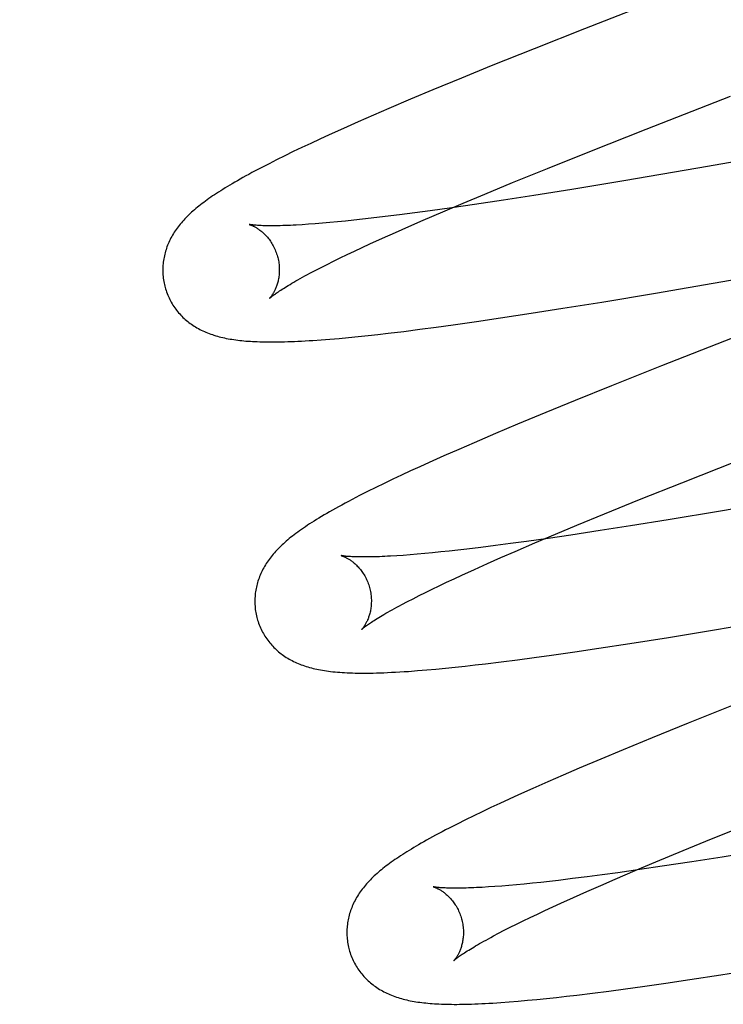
# Model space of a CAD drawing. Header units: inches. Extents: x 0 to 288, y 0 to 186.
# Tile 55 of 73: x 98.14 to 98.261, y 95.951 to 96.119. Entities that reach past the tile are written whole.
import ezdxf

# ---------------------------------------------------------------- set-up
doc = ezdxf.new("R2010")
doc.units = ezdxf.units.IN
doc.header["$LTSCALE"] = 15.847458
doc.header["$MEASUREMENT"] = 0
doc.linetypes.add('HIDDEN', pattern=[0.2, 0.1, -0.1])
doc.layers.add('DEFAULT_2', color=8, linetype='HIDDEN')

msp = doc.modelspace()

# ---------------------------------------------------------------- linework, layer by layer
at = {"layer": 'DEFAULT_2', "color": 8, "linetype": 'HIDDEN'}
for p, q in [((98.2516, 96.1236), (98.23711, 96.11793)), ((98.23711, 96.11793), (98.22844, 96.11449)), ((98.22844, 96.11449), (98.22108, 96.11153)), ((98.22108, 96.11153), (98.216, 96.10946)), ((98.216, 96.10946), (98.21107, 96.10742)), ((98.21107, 96.10742), (98.20725, 96.10582)), ((98.20725, 96.10582), (98.20355, 96.10424)), ((98.24767, 96.1007), (98.26211, 96.10633)), ((98.20355, 96.10424), (98.20087, 96.10308)), ((98.20087, 96.10308), (98.19826, 96.10194)), ((98.30767, 96.10291), (98.25654, 96.09402)), ((98.19572, 96.10082), (98.19327, 96.09971)), ((98.19826, 96.10194), (98.19572, 96.10082)), ((98.23799, 96.09687), (98.24767, 96.1007)), ((98.19168, 96.09898), (98.19013, 96.09826)), ((98.19327, 96.09971), (98.19168, 96.09898)), ((98.18862, 96.09755), (98.18713, 96.09684)), ((98.19013, 96.09826), (98.18862, 96.09755)), ((98.18428, 96.09544), (98.18297, 96.09478)), ((98.18568, 96.09613), (98.18428, 96.09544)), ((98.18713, 96.09684), (98.18568, 96.09613)), ((98.23073, 96.09396), (98.23799, 96.09687)), ((98.18297, 96.09478), (98.18173, 96.09414)), ((98.22476, 96.09154), (98.23073, 96.09396)), ((98.25654, 96.09402), (98.24383, 96.09186)), ((98.21998, 96.08957), (98.22476, 96.09154)), ((98.23489, 96.09038), (98.22842, 96.08935)), ((98.24383, 96.09186), (98.23489, 96.09038)), ((98.2163, 96.08803), (98.21998, 96.08957)), ((98.22322, 96.08854), (98.21821, 96.08778)), ((98.22842, 96.08935), (98.22322, 96.08854)), ((98.21435, 96.08722), (98.21064, 96.0867)), ((98.21277, 96.08654), (98.2163, 96.08803)), ((98.21821, 96.08778), (98.21435, 96.08722)), ((98.19899, 96.08524), (98.19752, 96.08508)), ((98.20052, 96.08541), (98.19899, 96.08524)), ((98.2029, 96.0857), (98.20052, 96.08541)), ((98.20538, 96.08601), (98.2029, 96.0857)), ((98.20797, 96.08634), (98.20538, 96.08601)), ((98.21064, 96.0867), (98.20797, 96.08634)), ((98.20939, 96.08509), (98.21277, 96.08654)), ((98.18976, 96.08438), (98.18867, 96.08431)), ((98.19091, 96.08447), (98.18976, 96.08438)), ((98.19213, 96.08456), (98.19091, 96.08447)), ((98.19339, 96.08467), (98.19213, 96.08456)), ((98.19471, 96.0848), (98.19339, 96.08467)), ((98.19609, 96.08493), (98.19471, 96.0848)), ((98.19752, 96.08508), (98.19609, 96.08493)), ((98.20464, 96.083), (98.20697, 96.08403)), ((98.20697, 96.08403), (98.20939, 96.08509)), ((98.20028, 96.08103), (98.20241, 96.082)), ((98.20241, 96.082), (98.20464, 96.083)), ((98.24925, 96.07258), (98.31063, 96.08322)), ((98.19762, 96.07979), (98.19893, 96.0804)), ((98.19893, 96.0804), (98.20028, 96.08103)), ((98.19402, 96.07805), (98.19517, 96.07861)), ((98.19517, 96.07861), (98.19637, 96.07919)), ((98.19637, 96.07919), (98.19762, 96.07979)), ((98.19091, 96.07648), (98.19189, 96.07698)), ((98.19189, 96.07698), (98.19293, 96.07751)), ((98.19293, 96.07751), (98.19402, 96.07805)), ((98.18999, 96.07599), (98.19091, 96.07648)), ((98.24008, 96.07106), (98.24925, 96.07258)), ((98.22795, 96.06913), (98.23339, 96.06998)), ((98.23339, 96.06998), (98.24008, 96.07106)), ((98.21857, 96.06772), (98.22267, 96.06832)), ((98.22267, 96.06832), (98.22795, 96.06913)), ((98.20884, 96.06638), (98.21167, 96.06676)), ((98.21167, 96.06676), (98.21458, 96.06715)), ((98.21458, 96.06715), (98.21857, 96.06772)), ((98.19499, 96.06483), (98.19662, 96.06498)), ((98.19662, 96.06498), (98.19827, 96.06515)), ((98.19827, 96.06515), (98.19995, 96.06532)), ((98.19995, 96.06532), (98.20165, 96.06551)), ((98.20165, 96.06551), (98.20339, 96.06571)), ((98.20339, 96.06571), (98.20608, 96.06603)), ((98.20608, 96.06603), (98.20884, 96.06638)), ((98.19193, 96.06458), (98.19342, 96.0647)), ((98.19342, 96.0647), (98.19499, 96.06483)), ((98.26242, 96.06487), (98.25028, 96.0601)), ((98.25028, 96.0601), (98.24171, 96.05669)), ((98.24171, 96.05669), (98.23547, 96.05417)), ((98.23547, 96.05417), (98.23044, 96.05211)), ((98.23044, 96.05211), (98.22557, 96.05009)), ((98.22557, 96.05009), (98.2218, 96.0485)), ((98.2218, 96.0485), (98.21816, 96.04694)), ((98.21816, 96.04694), (98.21551, 96.04579)), ((98.21294, 96.04466), (98.21045, 96.04355)), ((98.21551, 96.04579), (98.21294, 96.04466)), ((98.21045, 96.04355), (98.20883, 96.04281)), ((98.25376, 96.04007), (98.26344, 96.0439)), ((98.20571, 96.04137), (98.2042, 96.04066)), ((98.20725, 96.04209), (98.20571, 96.04137)), ((98.20883, 96.04281), (98.20725, 96.04209)), ((98.20274, 96.03996), (98.2013, 96.03926)), ((98.2042, 96.04066), (98.20274, 96.03996)), ((98.24651, 96.03717), (98.25376, 96.04007)), ((98.19989, 96.03856), (98.19852, 96.03786)), ((98.2013, 96.03926), (98.19989, 96.03856)), ((98.24054, 96.03474), (98.24651, 96.03717)), ((98.27314, 96.03736), (98.26041, 96.0352)), ((98.23576, 96.03277), (98.24054, 96.03474)), ((98.26041, 96.0352), (98.25146, 96.03372)), ((98.25146, 96.03372), (98.24498, 96.03268)), ((98.22856, 96.02974), (98.23209, 96.03124)), ((98.23209, 96.03124), (98.23576, 96.03277)), ((98.23976, 96.03186), (98.23472, 96.0311)), ((98.24498, 96.03268), (98.23976, 96.03186)), ((98.22442, 96.02964), (98.22182, 96.0293)), ((98.22712, 96.03001), (98.22442, 96.02964)), ((98.22518, 96.02829), (98.22856, 96.02974)), ((98.23085, 96.03053), (98.22712, 96.03001)), ((98.23472, 96.0311), (98.23085, 96.03053)), ((98.20841, 96.02781), (98.20718, 96.02771)), ((98.2097, 96.02793), (98.20841, 96.02781)), ((98.21104, 96.02806), (98.2097, 96.02793)), ((98.21243, 96.0282), (98.21104, 96.02806)), ((98.21387, 96.02835), (98.21243, 96.0282)), ((98.21537, 96.02852), (98.21387, 96.02835)), ((98.21691, 96.02869), (98.21537, 96.02852)), ((98.21932, 96.02898), (98.21691, 96.02869)), ((98.22182, 96.0293), (98.21932, 96.02898)), ((98.22275, 96.02724), (98.22518, 96.02829)), ((98.206, 96.02762), (98.20489, 96.02755)), ((98.20718, 96.02771), (98.206, 96.02762)), ((98.21819, 96.02521), (98.22042, 96.02621)), ((98.22042, 96.02621), (98.22275, 96.02724)), ((98.21607, 96.02424), (98.21819, 96.02521)), ((98.21216, 96.0224), (98.21341, 96.023)), ((98.21341, 96.023), (98.21472, 96.02361)), ((98.21472, 96.02361), (98.21607, 96.02424)), ((98.20872, 96.02072), (98.20981, 96.02126)), ((98.20981, 96.02126), (98.21096, 96.02182)), ((98.21096, 96.02182), (98.21216, 96.0224)), ((98.20578, 96.0192), (98.2067, 96.01969)), ((98.2067, 96.01969), (98.20768, 96.02019)), ((98.20768, 96.02019), (98.20872, 96.02072)), ((98.25939, 96.01485), (98.271, 96.0168)), ((98.25148, 96.01356), (98.25939, 96.01485)), ((98.24489, 96.01251), (98.25148, 96.01356)), ((98.2314, 96.01051), (98.23542, 96.01108)), ((98.23542, 96.01108), (98.23956, 96.0117)), ((98.23956, 96.0117), (98.24489, 96.01251)), ((98.22008, 96.00902), (98.2228, 96.00936)), ((98.2228, 96.00936), (98.22559, 96.00972)), ((98.22559, 96.00972), (98.22846, 96.0101)), ((98.22846, 96.0101), (98.2314, 96.01051)), ((98.20845, 96.00785), (98.21002, 96.00797)), ((98.21002, 96.00797), (98.21161, 96.00812)), ((98.21161, 96.00812), (98.21323, 96.00827)), ((98.21323, 96.00827), (98.21489, 96.00844)), ((98.21489, 96.00844), (98.21659, 96.00862)), ((98.21659, 96.00862), (98.21832, 96.00882)), ((98.21832, 96.00882), (98.22008, 96.00902)), ((98.2623, 96.00181), (98.25487, 95.99884)), ((98.25487, 95.99884), (98.24871, 95.99634)), ((98.24871, 95.99634), (98.24374, 95.99429)), ((98.24374, 95.99429), (98.23989, 95.99268)), ((98.23989, 95.99268), (98.23616, 95.9911)), ((98.23616, 95.9911), (98.23345, 95.98993)), ((98.23345, 95.98993), (98.23081, 95.98879)), ((98.22824, 95.98765), (98.22576, 95.98654)), ((98.23081, 95.98879), (98.22824, 95.98765)), ((98.22415, 95.98581), (98.22257, 95.98508)), ((98.22576, 95.98654), (98.22415, 95.98581)), ((98.22104, 95.98436), (98.21955, 95.98366)), ((98.22257, 95.98508), (98.22104, 95.98436)), ((98.21666, 95.98226), (98.21525, 95.98155)), ((98.21809, 95.98296), (98.21666, 95.98226)), ((98.21955, 95.98366), (98.21809, 95.98296)), ((98.21525, 95.98155), (98.2139, 95.98086)), ((98.25888, 95.97899), (98.26494, 95.98144)), ((98.25402, 95.977), (98.25888, 95.97899)), ((98.24935, 95.97506), (98.25402, 95.977)), ((98.26069, 95.97587), (98.25547, 95.97506)), ((98.26718, 95.97692), (98.26069, 95.97587)), ((98.24656, 95.97373), (98.24283, 95.9732)), ((98.24577, 95.97356), (98.24935, 95.97506)), ((98.25043, 95.9743), (98.24656, 95.97373)), ((98.25547, 95.97506), (98.25043, 95.9743)), ((98.23503, 95.97218), (98.23262, 95.97189)), ((98.23753, 95.9725), (98.23503, 95.97218)), ((98.24013, 95.97284), (98.23753, 95.9725)), ((98.23987, 95.97102), (98.24234, 95.97209)), ((98.24283, 95.9732), (98.24013, 95.97284)), ((98.24234, 95.97209), (98.24577, 95.97356)), ((98.22173, 95.97083), (98.22061, 95.97075)), ((98.2229, 95.97092), (98.22173, 95.97083)), ((98.22413, 95.97102), (98.2229, 95.97092)), ((98.22541, 95.97113), (98.22413, 95.97102)), ((98.22675, 95.97126), (98.22541, 95.97113)), ((98.22814, 95.9714), (98.22675, 95.97126)), ((98.22959, 95.97155), (98.22814, 95.9714)), ((98.23108, 95.97172), (98.22959, 95.97155)), ((98.23262, 95.97189), (98.23108, 95.97172)), ((98.23749, 95.96998), (98.23987, 95.97102)), ((98.23304, 95.96798), (98.23521, 95.96897)), ((98.23521, 95.96897), (98.23749, 95.96998)), ((98.2303, 95.96672), (98.23164, 95.96735)), ((98.23164, 95.96735), (98.23304, 95.96798)), ((98.22658, 95.96495), (98.22777, 95.96552)), ((98.22777, 95.96552), (98.22901, 95.96611)), ((98.22901, 95.96611), (98.2303, 95.96672)), ((98.22333, 95.96333), (98.22436, 95.96385)), ((98.22436, 95.96385), (98.22544, 95.96439)), ((98.22544, 95.96439), (98.22658, 95.96495)), ((98.22145, 95.96235), (98.22236, 95.96283)), ((98.22236, 95.96283), (98.22333, 95.96333)), ((98.25516, 95.95488), (98.26047, 95.95569)), ((98.26047, 95.95569), (98.26703, 95.95673)), ((98.2441, 95.95329), (98.24702, 95.95369)), ((98.24702, 95.95369), (98.25103, 95.95427)), ((98.25103, 95.95427), (98.25516, 95.95488)), ((98.23058, 95.95164), (98.23227, 95.95182)), ((98.23227, 95.95182), (98.23399, 95.95201)), ((98.23399, 95.95201), (98.23575, 95.95222)), ((98.23575, 95.95222), (98.23846, 95.95255)), ((98.23846, 95.95255), (98.24124, 95.95291)), ((98.24124, 95.95291), (98.2441, 95.95329)), ((98.22272, 95.95094), (98.22417, 95.95105)), ((98.22417, 95.95105), (98.22571, 95.95117)), ((98.22571, 95.95117), (98.2273, 95.95132)), ((98.2273, 95.95132), (98.22893, 95.95147)), ((98.22893, 95.95147), (98.23058, 95.95164))]:
    msp.add_line(p, q, dxfattribs=at)
for points in [[(98.18173, 96.09414), (98.18115, 96.09383), (98.18058, 96.09353), (98.18003, 96.09324), (98.1795, 96.09295), (98.17899, 96.09267), (98.17849, 96.0924), (98.17801, 96.09213), (98.17755, 96.09186), (98.1771, 96.09161), (98.17667, 96.09135), (98.17625, 96.0911), (98.17584, 96.09086), (98.17545, 96.09062), (98.17506, 96.09038), (98.17469, 96.09015), (98.17433, 96.08992), (98.17398, 96.08969), (98.17364, 96.08946), (98.1733, 96.08924), (98.17298, 96.08902), (98.17267, 96.0888), (98.17236, 96.08859), (98.17206, 96.08837), (98.17177, 96.08815), (98.17149, 96.08794), (98.17121, 96.08773), (98.17094, 96.08751), (98.17068, 96.0873), (98.17042, 96.08709), (98.17017, 96.08687)], [(98.17017, 96.08687), (98.16992, 96.08666), (98.16968, 96.08644), (98.16944, 96.08622), (98.16921, 96.086), (98.16899, 96.08579), (98.16877, 96.08556), (98.16855, 96.08534), (98.16834, 96.08512), (98.16814, 96.08489), (98.16794, 96.08466), (98.16775, 96.08443), (98.16757, 96.0842), (98.16739, 96.08397), (98.16721, 96.08374), (98.16704, 96.0835), (98.16688, 96.08326), (98.16672, 96.08302), (98.16657, 96.08278), (98.16642, 96.08253), (98.16628, 96.08229), (98.16615, 96.08204), (98.16602, 96.08179), (98.1659, 96.08154), (98.16578, 96.08129), (98.16567, 96.08104), (98.16557, 96.08079), (98.16547, 96.08054), (98.16538, 96.08028), (98.1653, 96.08003), (98.16522, 96.07977), (98.16515, 96.07951), (98.16508, 96.07925), (98.16502, 96.07898), (98.16496, 96.07872), (98.16491, 96.07845), (98.16487, 96.07818), (98.16483, 96.07791), (98.1648, 96.07763), (98.16478, 96.07736), (98.16476, 96.07708), (98.16475, 96.07681), (98.16475, 96.07653), (98.16475, 96.07625), (98.16476, 96.07598), (98.16478, 96.0757), (98.1648, 96.07542), (98.16483, 96.07514), (98.16487, 96.07487), (98.16491, 96.07459), (98.16496, 96.07431), (98.16502, 96.07404), (98.16509, 96.07377), (98.16515, 96.07354)], [(98.17958, 96.08436), (98.17957, 96.08436), (98.17956, 96.08436), (98.17955, 96.08437), (98.17956, 96.08436), (98.17957, 96.08436), (98.17959, 96.08435), (98.17962, 96.08435), (98.17966, 96.08433), (98.1797, 96.08432), (98.17975, 96.0843), (98.17981, 96.08428), (98.17987, 96.08426), (98.17994, 96.08423), (98.18001, 96.0842), (98.18008, 96.08417), (98.18017, 96.08413), (98.18025, 96.08409), (98.18034, 96.08405), (98.18043, 96.084), (98.18053, 96.08395), (98.18063, 96.08389), (98.18074, 96.08383), (98.18084, 96.08377), (98.18095, 96.0837), (98.18107, 96.08362), (98.18118, 96.08354), (98.1813, 96.08346), (98.18142, 96.08337), (98.18154, 96.08327), (98.18167, 96.08317), (98.18179, 96.08307), (98.18192, 96.08296), (98.18205, 96.08284), (98.18218, 96.08271), (98.18231, 96.08258), (98.18244, 96.08244), (98.18258, 96.0823), (98.18271, 96.08215), (98.18284, 96.08199), (98.18297, 96.08182), (98.1831, 96.08165), (98.18322, 96.08147), (98.18335, 96.08128), (98.18347, 96.08109), (98.18359, 96.08089), (98.1837, 96.08068), (98.18381, 96.08047), (98.18392, 96.08025), (98.18402, 96.08003), (98.18411, 96.0798), (98.1842, 96.07957), (98.18428, 96.07934), (98.18436, 96.0791), (98.18442, 96.07889)], [(98.18867, 96.08431), (98.18763, 96.08425), (98.18714, 96.08423), (98.18666, 96.0842), (98.1862, 96.08419), (98.18575, 96.08417), (98.18532, 96.08416), (98.1849, 96.08414), (98.1845, 96.08414), (98.18412, 96.08413), (98.18375, 96.08413), (98.1834, 96.08413), (98.18307, 96.08413), (98.18275, 96.08413), (98.18244, 96.08414), (98.18216, 96.08414), (98.18189, 96.08415), (98.18164, 96.08416), (98.1814, 96.08417), (98.18118, 96.08418), (98.18097, 96.0842), (98.18078, 96.08421), (98.18061, 96.08423), (98.18045, 96.08424), (98.1803, 96.08425), (98.18017, 96.08427), (98.18006, 96.08428), (98.17995, 96.0843), (98.17986, 96.08431), (98.17979, 96.08432), (98.17972, 96.08433), (98.17967, 96.08434), (98.17962, 96.08435), (98.17959, 96.08436), (98.17958, 96.08436)], [(98.18442, 96.07889), (98.18448, 96.07868), (98.18453, 96.07844), (98.18458, 96.0782), (98.18463, 96.07795), (98.18466, 96.07771), (98.18469, 96.07747), (98.18471, 96.07723), (98.18473, 96.07699), (98.18474, 96.07676), (98.18474, 96.07652), (98.18473, 96.0763), (98.18472, 96.07607), (98.18471, 96.07585), (98.18469, 96.07564), (98.18466, 96.07543), (98.18463, 96.07522), (98.1846, 96.07502), (98.18456, 96.07483), (98.18452, 96.07464), (98.18447, 96.07446), (98.18443, 96.07429), (98.18438, 96.07412), (98.18432, 96.07396), (98.18427, 96.0738), (98.18422, 96.07365), (98.18416, 96.07351), (98.1841, 96.07337), (98.18404, 96.07323), (98.18399, 96.07311), (98.18393, 96.07299), (98.18387, 96.07287), (98.18381, 96.07276), (98.18375, 96.07265), (98.1837, 96.07255), (98.18364, 96.07246), (98.18358, 96.07237), (98.18353, 96.07229), (98.18348, 96.07221), (98.18343, 96.07213), (98.18338, 96.07207), (98.18333, 96.072), (98.18329, 96.07195), (98.18325, 96.0719), (98.18321, 96.07185), (98.18318, 96.07181), (98.18315, 96.07178), (98.18312, 96.07175), (98.1831, 96.07173), (98.18309, 96.07171), (98.18308, 96.0717), (98.18308, 96.0717)], [(98.18308, 96.0717), (98.18309, 96.07171), (98.18311, 96.07172), (98.18313, 96.07175), (98.18316, 96.07178), (98.1832, 96.07181), (98.18326, 96.07186), (98.18332, 96.07191), (98.18339, 96.07196), (98.18347, 96.07203), (98.18357, 96.0721), (98.18367, 96.07218), (98.18379, 96.07227), (98.18392, 96.07237), (98.18406, 96.07247), (98.18422, 96.07258), (98.18439, 96.0727), (98.18457, 96.07283), (98.18477, 96.07296), (98.18499, 96.0731), (98.18521, 96.07325), (98.18546, 96.0734), (98.18572, 96.07356), (98.18599, 96.07373), (98.18628, 96.0739), (98.18658, 96.07409), (98.1869, 96.07427), (98.18723, 96.07447), (98.18758, 96.07467), (98.18794, 96.07487), (98.18832, 96.07509), (98.18872, 96.0753), (98.18913, 96.07553), (98.18955, 96.07576), (98.18999, 96.07599)], [(98.16515, 96.07354), (98.16522, 96.07331), (98.1653, 96.07304), (98.16539, 96.07278), (98.16549, 96.07252), (98.16559, 96.07226), (98.1657, 96.072), (98.16582, 96.07175), (98.16594, 96.0715), (98.16607, 96.07125), (98.1662, 96.07101), (98.16634, 96.07077), (98.16649, 96.07054), (98.16664, 96.07031), (98.1668, 96.07008), (98.16696, 96.06986), (98.16712, 96.06964), (98.16729, 96.06943), (98.16747, 96.06922), (98.16765, 96.06901), (98.16783, 96.06882), (98.16802, 96.06862), (98.16821, 96.06843), (98.16841, 96.06825), (98.16861, 96.06807), (98.16881, 96.06789), (98.16902, 96.06772), (98.16923, 96.06756), (98.16945, 96.0674), (98.16967, 96.06724), (98.1699, 96.06708), (98.17013, 96.06693), (98.17037, 96.06678), (98.17061, 96.06664), (98.17086, 96.0665), (98.17111, 96.06637), (98.17136, 96.06624), (98.17162, 96.06611), (98.17188, 96.06599), (98.17215, 96.06588), (98.17242, 96.06577), (98.17269, 96.06566), (98.17297, 96.06556), (98.17325, 96.06546), (98.17353, 96.06537), (98.17382, 96.06528), (98.17412, 96.06519), (98.17441, 96.06511), (98.17471, 96.06504), (98.17502, 96.06496), (98.17533, 96.0649), (98.17564, 96.06483), (98.17596, 96.06477), (98.17628, 96.06471), (98.1766, 96.06466), (98.17693, 96.06461), (98.17727, 96.06456), (98.17761, 96.06452), (98.17795, 96.06448), (98.1783, 96.06444), (98.17866, 96.06441), (98.17902, 96.06437), (98.1794, 96.06435), (98.17978, 96.06432), (98.18016, 96.0643), (98.18056, 96.06428), (98.18096, 96.06426), (98.18138, 96.06425), (98.1818, 96.06423), (98.18224, 96.06423), (98.18269, 96.06422), (98.18315, 96.06422), (98.18362, 96.06422), (98.1841, 96.06422), (98.1846, 96.06423), (98.18511, 96.06424), (98.18564, 96.06425), (98.18619, 96.06427), (98.18675, 96.06428), (98.18733, 96.06431), (98.18793, 96.06433), (98.18855, 96.06437), (98.18918, 96.0644), (98.18984, 96.06444), (98.19051, 96.06448), (98.19193, 96.06458)], [(98.19852, 96.03786), (98.19786, 96.03752), (98.19722, 96.03719), (98.1966, 96.03687), (98.19601, 96.03655), (98.19544, 96.03624), (98.19489, 96.03594), (98.19436, 96.03565), (98.19385, 96.03536), (98.19336, 96.03508), (98.19288, 96.03481), (98.19242, 96.03454), (98.19197, 96.03427), (98.19154, 96.03401), (98.19112, 96.03376), (98.19071, 96.0335), (98.19032, 96.03325), (98.18994, 96.03301), (98.18957, 96.03277), (98.18921, 96.03253), (98.18886, 96.03229), (98.18853, 96.03206), (98.1882, 96.03183), (98.18789, 96.0316), (98.18758, 96.03138), (98.18729, 96.03116), (98.187, 96.03093), (98.18672, 96.03071), (98.18645, 96.0305), (98.18619, 96.03028), (98.18593, 96.03006)], [(98.18593, 96.03006), (98.18568, 96.02984), (98.18544, 96.02962), (98.1852, 96.02941), (98.18497, 96.02919), (98.18475, 96.02897), (98.18453, 96.02875), (98.18432, 96.02852), (98.18411, 96.0283), (98.18391, 96.02807), (98.18371, 96.02785), (98.18352, 96.02762), (98.18334, 96.02739), (98.18316, 96.02716), (98.18299, 96.02692), (98.18282, 96.02669), (98.18266, 96.02645), (98.1825, 96.02621), (98.18235, 96.02597), (98.1822, 96.02572), (98.18206, 96.02548), (98.18193, 96.02523), (98.1818, 96.02498), (98.18168, 96.02473), (98.18156, 96.02448), (98.18146, 96.02423), (98.18135, 96.02398), (98.18126, 96.02373), (98.18117, 96.02347), (98.18108, 96.02322), (98.18101, 96.02296), (98.18093, 96.0227), (98.18087, 96.02244), (98.1808, 96.02218), (98.18075, 96.02191), (98.1807, 96.02165), (98.18066, 96.02138), (98.18062, 96.02111), (98.18059, 96.02083), (98.18057, 96.02056), (98.18055, 96.02028), (98.18054, 96.02001), (98.18054, 96.01973), (98.18054, 96.01946), (98.18055, 96.01918), (98.18057, 96.0189), (98.18059, 96.01862), (98.18062, 96.01835), (98.18066, 96.01807), (98.1807, 96.0178), (98.18076, 96.01752), (98.18081, 96.01725), (98.18088, 96.01698), (98.18094, 96.01675)], [(98.19537, 96.02757), (98.19536, 96.02757), (98.19535, 96.02757), (98.19535, 96.02757), (98.19537, 96.02757), (98.19539, 96.02756), (98.19542, 96.02755), (98.19546, 96.02754), (98.1955, 96.02753), (98.19555, 96.02751), (98.1956, 96.02749), (98.19567, 96.02747), (98.19573, 96.02744), (98.19581, 96.02741), (98.19588, 96.02738), (98.19596, 96.02734), (98.19605, 96.0273), (98.19614, 96.02725), (98.19623, 96.02721), (98.19633, 96.02715), (98.19643, 96.0271), (98.19654, 96.02704), (98.19664, 96.02697), (98.19675, 96.0269), (98.19687, 96.02683), (98.19698, 96.02675), (98.1971, 96.02666), (98.19722, 96.02657), (98.19734, 96.02648), (98.19747, 96.02638), (98.19759, 96.02627), (98.19772, 96.02616), (98.19785, 96.02604), (98.19798, 96.02591), (98.19811, 96.02578), (98.19824, 96.02564), (98.19837, 96.0255), (98.1985, 96.02535), (98.19864, 96.02519), (98.19877, 96.02502), (98.19889, 96.02485), (98.19902, 96.02467), (98.19914, 96.02448), (98.19927, 96.02429), (98.19938, 96.02409), (98.1995, 96.02388), (98.19961, 96.02367), (98.19971, 96.02346), (98.19981, 96.02324), (98.1999, 96.02301), (98.19999, 96.02278), (98.20007, 96.02255), (98.20015, 96.02231), (98.20021, 96.0221)], [(98.20489, 96.02755), (98.20383, 96.02748), (98.20332, 96.02746), (98.20283, 96.02743), (98.20236, 96.02741), (98.2019, 96.02739), (98.20146, 96.02738), (98.20103, 96.02736), (98.20062, 96.02735), (98.20022, 96.02734), (98.19984, 96.02734), (98.19948, 96.02734), (98.19913, 96.02734), (98.1988, 96.02734), (98.19848, 96.02734), (98.19819, 96.02735), (98.1979, 96.02735), (98.19764, 96.02736), (98.19739, 96.02737), (98.19715, 96.02738), (98.19693, 96.0274), (98.19673, 96.02741), (98.19654, 96.02742), (98.19637, 96.02744), (98.19622, 96.02745), (98.19607, 96.02747), (98.19594, 96.02748), (98.19583, 96.02749), (98.19573, 96.02751), (98.19564, 96.02752), (98.19557, 96.02753), (98.1955, 96.02754), (98.19545, 96.02755), (98.19541, 96.02756), (98.19538, 96.02757), (98.19537, 96.02757)], [(98.20021, 96.0221), (98.20027, 96.02189), (98.20032, 96.02165), (98.20037, 96.02141), (98.20042, 96.02116), (98.20045, 96.02092), (98.20048, 96.02068), (98.2005, 96.02044), (98.20052, 96.0202), (98.20053, 96.01997), (98.20053, 96.01973), (98.20052, 96.0195), (98.20051, 96.01928), (98.2005, 96.01906), (98.20048, 96.01885), (98.20045, 96.01864), (98.20042, 96.01843), (98.20039, 96.01823), (98.20035, 96.01804), (98.20031, 96.01785), (98.20026, 96.01767), (98.20022, 96.0175), (98.20017, 96.01733), (98.20012, 96.01717), (98.20006, 96.01701), (98.20001, 96.01686), (98.19995, 96.01672), (98.19989, 96.01658), (98.19984, 96.01644), (98.19978, 96.01632), (98.19972, 96.0162), (98.19966, 96.01608), (98.1996, 96.01597), (98.19954, 96.01586), (98.19949, 96.01576), (98.19943, 96.01567), (98.19938, 96.01558), (98.19932, 96.01549), (98.19927, 96.01542), (98.19922, 96.01534), (98.19917, 96.01528), (98.19912, 96.01521), (98.19908, 96.01516), (98.19904, 96.0151), (98.199, 96.01506), (98.19897, 96.01502), (98.19894, 96.01499), (98.19892, 96.01496), (98.1989, 96.01494), (98.19888, 96.01492), (98.19887, 96.01491), (98.19887, 96.01491)], [(98.19887, 96.01491), (98.19888, 96.01492), (98.1989, 96.01493), (98.19892, 96.01495), (98.19895, 96.01498), (98.199, 96.01502), (98.19905, 96.01506), (98.19911, 96.01512), (98.19918, 96.01517), (98.19926, 96.01524), (98.19936, 96.01531), (98.19946, 96.01539), (98.19958, 96.01548), (98.19971, 96.01558), (98.19985, 96.01568), (98.20001, 96.01579), (98.20018, 96.01591), (98.20037, 96.01603), (98.20057, 96.01617), (98.20078, 96.01631), (98.20101, 96.01646), (98.20125, 96.01661), (98.20151, 96.01677), (98.20178, 96.01694), (98.20207, 96.01711), (98.20237, 96.0173), (98.20269, 96.01748), (98.20302, 96.01768), (98.20337, 96.01788), (98.20374, 96.01808), (98.20412, 96.0183), (98.20451, 96.01851), (98.20492, 96.01874), (98.20534, 96.01897), (98.20578, 96.0192)], [(98.18094, 96.01675), (98.18101, 96.01652), (98.18109, 96.01625), (98.18118, 96.01599), (98.18128, 96.01572), (98.18138, 96.01546), (98.18149, 96.01521), (98.18161, 96.01495), (98.18173, 96.0147), (98.18186, 96.01446), (98.182, 96.01421), (98.18214, 96.01398), (98.18228, 96.01374), (98.18243, 96.01351), (98.18259, 96.01328), (98.18275, 96.01306), (98.18292, 96.01284), (98.18309, 96.01263), (98.18327, 96.01242), (98.18345, 96.01222), (98.18363, 96.01202), (98.18382, 96.01182), (98.18401, 96.01163), (98.18421, 96.01145), (98.18441, 96.01127), (98.18462, 96.01109), (98.18482, 96.01092), (98.18504, 96.01076), (98.18525, 96.0106), (98.18548, 96.01044), (98.1857, 96.01028), (98.18594, 96.01013), (98.18617, 96.00998), (98.18642, 96.00984), (98.18667, 96.0097), (98.18692, 96.00957), (98.18717, 96.00944), (98.18743, 96.00931), (98.18769, 96.00919), (98.18796, 96.00908), (98.18823, 96.00897), (98.1885, 96.00886), (98.18878, 96.00876), (98.18906, 96.00866), (98.18935, 96.00857), (98.18964, 96.00848), (98.18993, 96.00839), (98.19023, 96.00831), (98.19054, 96.00824), (98.19084, 96.00816), (98.19116, 96.0081), (98.19148, 96.00803), (98.1918, 96.00797), (98.19213, 96.00791), (98.19247, 96.00785), (98.19282, 96.0078), (98.19318, 96.00775), (98.19354, 96.00771), (98.19392, 96.00767), (98.1943, 96.00763), (98.19469, 96.00759), (98.1951, 96.00756), (98.19551, 96.00753), (98.19593, 96.00751), (98.19636, 96.00749), (98.19681, 96.00747), (98.19727, 96.00745), (98.19774, 96.00744), (98.19822, 96.00743), (98.19872, 96.00743), (98.19923, 96.00743), (98.19976, 96.00743), (98.2003, 96.00743), (98.20086, 96.00744), (98.20143, 96.00746), (98.20203, 96.00748), (98.20265, 96.0075), (98.2033, 96.00752), (98.20397, 96.00756), (98.20467, 96.00759), (98.20539, 96.00763), (98.20614, 96.00768), (98.2069, 96.00773), (98.20845, 96.00785)], [(98.2139, 95.98086), (98.21327, 95.98053), (98.21266, 95.98022), (98.21209, 95.97991), (98.21154, 95.97962), (98.21101, 95.97933), (98.2105, 95.97905), (98.21001, 95.97878), (98.20954, 95.97851), (98.20908, 95.97825), (98.20864, 95.978), (98.20821, 95.97775), (98.20779, 95.9775), (98.20739, 95.97726), (98.207, 95.97702), (98.20663, 95.97679), (98.20626, 95.97656), (98.2059, 95.97633), (98.20555, 95.9761), (98.20521, 95.97588), (98.20488, 95.97566), (98.20456, 95.97544), (98.20425, 95.97522), (98.20394, 95.975), (98.20364, 95.97479), (98.20335, 95.97457), (98.20307, 95.97436), (98.20279, 95.97414), (98.20252, 95.97393), (98.20226, 95.97372), (98.202, 95.9735), (98.20175, 95.97329)], [(98.20175, 95.97329), (98.2015, 95.97307), (98.20126, 95.97286), (98.20102, 95.97264), (98.20079, 95.97242), (98.20057, 95.9722), (98.20035, 95.97198), (98.20013, 95.97176), (98.19993, 95.97153), (98.19972, 95.97131), (98.19952, 95.97108), (98.19933, 95.97085), (98.19915, 95.97062), (98.19897, 95.97039), (98.19879, 95.97015), (98.19862, 95.96992), (98.19846, 95.96968), (98.1983, 95.96944), (98.19815, 95.9692), (98.198, 95.96895), (98.19786, 95.9687), (98.19773, 95.96846), (98.1976, 95.96821), (98.19748, 95.96796), (98.19736, 95.96771), (98.19725, 95.96746), (98.19715, 95.9672), (98.19706, 95.96695), (98.19696, 95.9667), (98.19688, 95.96644), (98.1968, 95.96619), (98.19673, 95.96593), (98.19666, 95.96566), (98.1966, 95.9654), (98.19654, 95.96513), (98.19649, 95.96487), (98.19645, 95.9646), (98.19641, 95.96432), (98.19638, 95.96405), (98.19636, 95.96378), (98.19634, 95.9635), (98.19633, 95.96323), (98.19633, 95.96295), (98.19633, 95.96267), (98.19634, 95.96239), (98.19636, 95.96212), (98.19638, 95.96184), (98.19641, 95.96156), (98.19645, 95.96128), (98.19649, 95.96101), (98.19655, 95.96073), (98.19661, 95.96046), (98.19667, 95.96019), (98.19673, 95.95995)], [(98.21116, 95.97078), (98.21115, 95.97078), (98.21114, 95.97078), (98.21114, 95.97078), (98.21116, 95.97078), (98.21118, 95.97077), (98.21121, 95.97076), (98.21124, 95.97075), (98.21129, 95.97074), (98.21134, 95.97072), (98.21139, 95.9707), (98.21145, 95.97068), (98.21152, 95.97065), (98.21159, 95.97062), (98.21167, 95.97059), (98.21175, 95.97055), (98.21184, 95.97051), (98.21193, 95.97046), (98.21202, 95.97042), (98.21212, 95.97036), (98.21222, 95.97031), (98.21232, 95.97025), (98.21243, 95.97018), (98.21254, 95.97011), (98.21265, 95.97004), (98.21277, 95.96996), (98.21289, 95.96987), (98.21301, 95.96978), (98.21313, 95.96969), (98.21325, 95.96959), (98.21338, 95.96948), (98.21351, 95.96937), (98.21364, 95.96925), (98.21377, 95.96913), (98.2139, 95.96899), (98.21403, 95.96886), (98.21416, 95.96871), (98.21429, 95.96856), (98.21442, 95.9684), (98.21455, 95.96823), (98.21468, 95.96806), (98.21481, 95.96788), (98.21493, 95.96769), (98.21505, 95.9675), (98.21517, 95.9673), (98.21529, 95.96709), (98.2154, 95.96688), (98.2155, 95.96667), (98.2156, 95.96645), (98.21569, 95.96622), (98.21578, 95.96599), (98.21587, 95.96576), (98.21594, 95.96552), (98.216, 95.96531)], [(98.22061, 95.97075), (98.21956, 95.97069), (98.21905, 95.97066), (98.21856, 95.97064), (98.21809, 95.97062), (98.21763, 95.9706), (98.21719, 95.97058), (98.21677, 95.97057), (98.21636, 95.97056), (98.21596, 95.97055), (98.21558, 95.97055), (98.21522, 95.97054), (98.21487, 95.97054), (98.21454, 95.97055), (98.21423, 95.97055), (98.21394, 95.97056), (98.21366, 95.97056), (98.2134, 95.97057), (98.21316, 95.97058), (98.21293, 95.97059), (98.21271, 95.9706), (98.21252, 95.97062), (98.21233, 95.97063), (98.21216, 95.97065), (98.21201, 95.97066), (98.21187, 95.97067), (98.21174, 95.97069), (98.21163, 95.9707), (98.21153, 95.97072), (98.21144, 95.97073), (98.21136, 95.97074), (98.2113, 95.97075), (98.21124, 95.97076), (98.2112, 95.97077), (98.21117, 95.97078), (98.21116, 95.97078)], [(98.216, 95.96531), (98.21606, 95.9651), (98.21611, 95.96486), (98.21616, 95.96462), (98.21621, 95.96437), (98.21624, 95.96413), (98.21627, 95.96389), (98.21629, 95.96365), (98.21631, 95.96341), (98.21632, 95.96318), (98.21632, 95.96295), (98.21632, 95.96272), (98.21631, 95.9625), (98.21629, 95.96228), (98.21627, 95.96206), (98.21624, 95.96185), (98.21621, 95.96165), (98.21618, 95.96145), (98.21614, 95.96126), (98.2161, 95.96107), (98.21606, 95.96089), (98.21601, 95.96072), (98.21596, 95.96055), (98.21591, 95.96039), (98.21586, 95.96023), (98.2158, 95.96008), (98.21575, 95.95994), (98.21569, 95.9598), (98.21563, 95.95966), (98.21557, 95.95954), (98.21552, 95.95941), (98.21546, 95.9593), (98.2154, 95.95919), (98.21534, 95.95908), (98.21528, 95.95898), (98.21523, 95.95889), (98.21517, 95.9588), (98.21512, 95.95871), (98.21507, 95.95863), (98.21501, 95.95856), (98.21497, 95.95849), (98.21492, 95.95843), (98.21488, 95.95837), (98.21484, 95.95832), (98.2148, 95.95827), (98.21476, 95.95823), (98.21473, 95.9582), (98.21471, 95.95817), (98.21469, 95.95815), (98.21467, 95.95813), (98.21466, 95.95812), (98.21466, 95.95811)], [(98.21466, 95.95812), (98.21467, 95.95812), (98.21468, 95.95814), (98.21471, 95.95816), (98.21474, 95.95819), (98.21478, 95.95822), (98.21483, 95.95827), (98.21489, 95.95831), (98.21496, 95.95837), (98.21504, 95.95844), (98.21513, 95.95851), (98.21523, 95.95859), (98.21535, 95.95867), (98.21547, 95.95877), (98.21561, 95.95887), (98.21577, 95.95898), (98.21593, 95.95909), (98.21612, 95.95922), (98.21631, 95.95935), (98.21652, 95.95948), (98.21674, 95.95963), (98.21698, 95.95978), (98.21724, 95.95994), (98.21751, 95.96011), (98.21779, 95.96028), (98.21809, 95.96046), (98.2184, 95.96065), (98.21873, 95.96084), (98.21907, 95.96104), (98.21943, 95.96124), (98.21981, 95.96145), (98.2202, 95.96166), (98.2206, 95.96189), (98.22102, 95.96211), (98.22145, 95.96235)], [(98.19673, 95.95995), (98.1968, 95.95973), (98.19688, 95.95946), (98.19697, 95.9592), (98.19707, 95.95894), (98.19717, 95.95868), (98.19728, 95.95842), (98.1974, 95.95817), (98.19752, 95.95792), (98.19765, 95.95767), (98.19778, 95.95743), (98.19792, 95.95719), (98.19807, 95.95696), (98.19822, 95.95673), (98.19838, 95.9565), (98.19854, 95.95628), (98.1987, 95.95606), (98.19887, 95.95585), (98.19905, 95.95564), (98.19923, 95.95543), (98.19941, 95.95524), (98.1996, 95.95504), (98.19979, 95.95485), (98.19999, 95.95467), (98.20019, 95.95449), (98.20039, 95.95431), (98.2006, 95.95414), (98.20081, 95.95398), (98.20103, 95.95382), (98.20125, 95.95366), (98.20148, 95.9535), (98.20171, 95.95335), (98.20195, 95.9532), (98.20219, 95.95306), (98.20243, 95.95292), (98.20269, 95.95279), (98.20294, 95.95266), (98.2032, 95.95253), (98.20346, 95.95241), (98.20372, 95.9523), (98.20399, 95.95219), (98.20427, 95.95208), (98.20454, 95.95198), (98.20482, 95.95188), (98.20511, 95.95179), (98.2054, 95.9517), (98.20569, 95.95161), (98.20599, 95.95153), (98.20629, 95.95146), (98.20659, 95.95138), (98.2069, 95.95131), (98.20721, 95.95125), (98.20753, 95.95119), (98.20785, 95.95113), (98.20817, 95.95108), (98.2085, 95.95103), (98.20884, 95.95098), (98.20918, 95.95094), (98.20952, 95.9509), (98.20987, 95.95086), (98.21023, 95.95083), (98.21059, 95.95079), (98.21096, 95.95076), (98.21134, 95.95074), (98.21173, 95.95072), (98.21212, 95.9507), (98.21253, 95.95068), (98.21294, 95.95066), (98.21337, 95.95065), (98.2138, 95.95064), (98.21425, 95.95064), (98.21471, 95.95063), (98.21517, 95.95063), (98.21566, 95.95064), (98.21615, 95.95064), (98.21667, 95.95065), (98.21719, 95.95067), (98.21773, 95.95068), (98.21829, 95.9507), (98.21887, 95.95072), (98.21946, 95.95075), (98.22007, 95.95078), (98.2207, 95.95081), (98.22135, 95.95085), (98.22272, 95.95094)]]:
    msp.add_lwpolyline(points, dxfattribs=at)
for radius in [0.375, 0.3125, 0.3025, 0.25]:
    msp.add_arc((98.18054, 95.95377), radius, 90, 180, dxfattribs=at)

doc.saveas('drawing.dxf')
